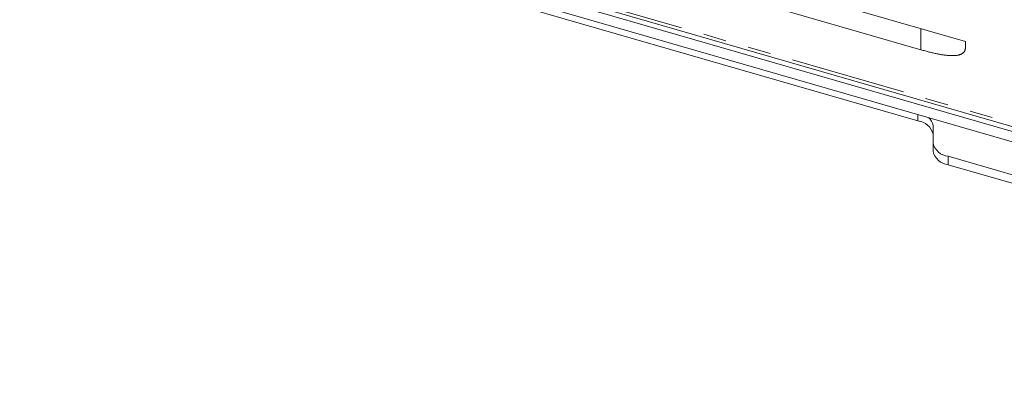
# Model space of a CAD drawing. Header units: millimetres. Extents: x 19 to 844, y 7 to 552.
# Tile 32 of 49: x 633 to 687, y 373 to 393. Entities that reach past the tile are written whole.
import ezdxf

# ---------------------------------------------------------------- set-up
doc = ezdxf.new("R2010")
doc.units = ezdxf.units.MM
doc.linetypes.add('PHANTOM', pattern=[12.7, 6.35, -1.27, 1.27, -1.27, 1.27, -1.27])

msp = doc.modelspace()

# ---------------------------------------------------------------- linework, layer by layer
at = {"color": 7, "linetype": 'Continuous', "lineweight": 15}
for p, q in [((586.6787, 415.522), (732.933, 373.302)), ((732.933, 372.7304), (586.6787, 414.9504)), ((601.7184, 411.4492), (718.0565, 377.8653)), ((637.6418, 399.8884), (682.1632, 387.0362)), ((663.9916, 397.3952), (684.7763, 391.3952)), ((666.4425, 395.533), (682.3254, 390.948)), ((684.7763, 391.0681), (684.7763, 391.3952)), ((682.9965, 385.8141), (682.9965, 386.7764)), ((682.9965, 385.3522), (682.9965, 385.8141)), ((683.8299, 385.0924), (689.9901, 383.3141)), ((683.8299, 384.6305), (689.9901, 382.8522))]:
    msp.add_line(p, q, dxfattribs=at)
at = {"color": 8, "linetype": 'PHANTOM', "lineweight": 0}
for p, q in [((717.9739, 378.0591), (601.6378, 411.6425)), ((682.3254, 390.948), (682.3254, 392.1027)), ((682.1632, 387.3864), (682.1632, 387.0362)), ((683.8299, 384.6305), (683.8299, 385.0924))]:
    msp.add_line(p, q, dxfattribs=at)
at = {"color": 7, "linetype": 'Continuous', "lineweight": 15}
for centre, radius, start, end in [((682.3859, 386.7198), 0.6132, 5.29205, 54.58529), ((682.0631, 386.0786), 0.9628, 14.18106, 84.03216), ((683.93, 386.05), 0.9628, 194.18107, 264.03216), ((683.93, 385.5881), 0.9628, 194.18107, 264.03216)]:
    msp.add_arc(centre, radius, start, end, dxfattribs=at)
msp.add_open_spline([(684.7763, 391.0681), (684.776, 391.0546), (684.7754, 391.0277), (684.7706, 390.9891), (684.763, 390.9524), (684.7523, 390.9176), (684.7384, 390.8848), (684.7215, 390.8539), (684.7015, 390.8249), (684.6784, 390.7979), (684.6523, 390.7728), (684.6231, 390.7496), (684.5908, 390.7284), (684.5555, 390.7091), (684.5171, 390.6917), (684.4757, 390.6763), (684.4312, 390.6627), (684.3836, 390.6511), (684.333, 390.6415), (684.2793, 390.6337), (684.2226, 390.6279), (684.1628, 390.6239), (684.1, 390.6219), (684.0341, 390.6218), (683.9651, 390.6237), (683.8931, 390.6274), (683.818, 390.6331), (683.7399, 390.6407), (683.6587, 390.6502), (683.5744, 390.6616), (683.4871, 390.6749), (683.3967, 390.6902), (683.3032, 390.7073), (683.2067, 390.7264), (683.1072, 390.7474), (683.0045, 390.7704), (682.8988, 390.7952), (682.79, 390.822), (682.6782, 390.8506), (682.5633, 390.8812), (682.4454, 390.9137), (682.3657, 390.9365), (682.3254, 390.948)], degree=3, knots=[0, 0, 0, 0, 0.0146421, 0.0289982, 0.0431573, 0.0572126, 0.0712588, 0.0853913, 0.0997035, 0.1142854, 0.1292221, 0.1445929, 0.1604705, 0.1769209, 0.1940035, 0.2117714, 0.2302716, 0.249546, 0.2696315, 0.2905607, 0.3123626, 0.3350626, 0.3586834, 0.383245, 0.4087653, 0.4352602, 0.4627439, 0.4912293, 0.5207276, 0.5512493, 0.5828035, 0.6153989, 0.6490429, 0.6837425, 0.7195041, 0.7563334, 0.7942358, 0.833216, 0.8732786, 0.9144276, 0.9566669, 1, 1, 1, 1], dxfattribs=at)

doc.saveas('drawing.dxf')
